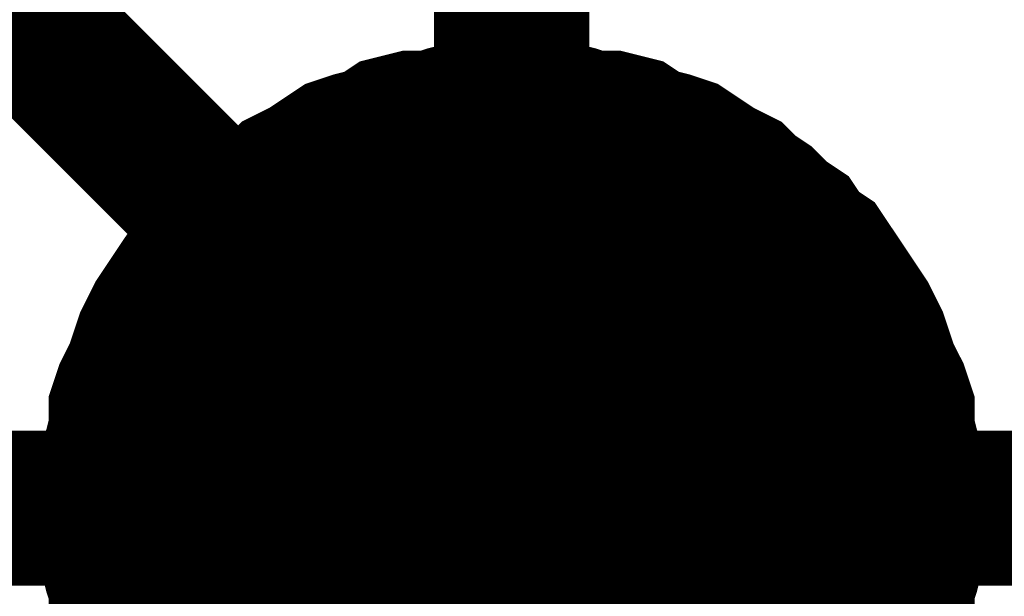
# Model space of a CAD drawing. Extents: x 0 to 17, y 0 to 11.
# Tile 27 of 49: x 5.2628 to 5.3377, y 5.8933 to 5.9372. Entities that reach past the tile are written whole.
import ezdxf

# ---------------------------------------------------------------- set-up
doc = ezdxf.new("R2010")
doc.units = 0
doc.layers.add('SHEET', color=255, linetype='CONTINUOUS')

msp = doc.modelspace()

# ---------------------------------------------------------------- linework, layer by layer
at = {"layer": 'SHEET'}
for points, const_width in [([(5.300224, 5.899986), (5.300224, 7.799719), (4.000512, 7.799719)], 0.0118), ([(5.300224, 5.899986), (5.200429, 5.999784)], 0.0118), ([(5.270127, 5.899986), (5.270127, 5.90157), (5.270127, 5.903154), (5.270523, 5.904342), (5.270919, 5.905926), (5.270919, 5.90751), (5.271315, 5.908698), (5.272107, 5.910282), (5.272503, 5.91147), (5.272899, 5.912658), (5.273691, 5.914243), (5.274483, 5.915431), (5.275275, 5.916619), (5.276067, 5.917807), (5.276859, 5.918995), (5.278047, 5.919787), (5.278839, 5.920975), (5.280027, 5.921767), (5.281215, 5.922955), (5.282403, 5.923747), (5.283195, 5.924539), (5.284779, 5.925331), (5.285967, 5.926123), (5.287155, 5.926915), (5.288343, 5.927311), (5.289927, 5.927707), (5.291115, 5.928499), (5.292699, 5.928895), (5.294283, 5.928895), (5.295471, 5.929291), (5.297056, 5.929688), (5.29864, 5.929688), (5.300224, 5.929688)], 0.0118), ([(5.270127, 5.899986), (5.270127, 5.90157), (5.270127, 5.903154), (5.270523, 5.904342), (5.270919, 5.905926), (5.270919, 5.90751), (5.271315, 5.908698), (5.272107, 5.910282), (5.272503, 5.91147), (5.272899, 5.912658), (5.273691, 5.914243), (5.274483, 5.915431), (5.275275, 5.916619), (5.276067, 5.917807), (5.276859, 5.918995), (5.278047, 5.919787), (5.278839, 5.920975), (5.280027, 5.921767), (5.281215, 5.922955), (5.282403, 5.923747), (5.283195, 5.924539), (5.284779, 5.925331), (5.285967, 5.926123), (5.287155, 5.926915), (5.288343, 5.927311), (5.289927, 5.927707), (5.291115, 5.928499), (5.292699, 5.928895), (5.294283, 5.928895), (5.295471, 5.929291), (5.297056, 5.929688), (5.29864, 5.929688), (5.300224, 5.929688)], 0.0118), ([(5.270127, 5.899986), (5.270127, 5.90157), (5.270127, 5.903154), (5.270523, 5.904342), (5.270919, 5.905926), (5.270919, 5.90751), (5.271315, 5.908698), (5.272107, 5.910282), (5.272503, 5.91147), (5.272899, 5.912658), (5.273691, 5.914243), (5.274483, 5.915431), (5.275275, 5.916619), (5.276067, 5.917807), (5.276859, 5.918995), (5.278047, 5.919787), (5.278839, 5.920975), (5.280027, 5.921767), (5.281215, 5.922955), (5.282403, 5.923747), (5.283195, 5.924539), (5.284779, 5.925331), (5.285967, 5.926123), (5.287155, 5.926915), (5.288343, 5.927311), (5.289927, 5.927707), (5.291115, 5.928499), (5.292699, 5.928895), (5.294283, 5.928895), (5.295471, 5.929291), (5.297056, 5.929688), (5.29864, 5.929688), (5.300224, 5.929688)], 0.0118), ([(5.270127, 5.899986), (5.270127, 5.90157), (5.270127, 5.903154), (5.270523, 5.904342), (5.270919, 5.905926), (5.270919, 5.90751), (5.271315, 5.908698), (5.272107, 5.910282), (5.272503, 5.91147), (5.272899, 5.912658), (5.273691, 5.914243), (5.274483, 5.915431), (5.275275, 5.916619), (5.276067, 5.917807), (5.276859, 5.918995), (5.278047, 5.919787), (5.278839, 5.920975), (5.280027, 5.921767), (5.281215, 5.922955), (5.282403, 5.923747), (5.283195, 5.924539), (5.284779, 5.925331), (5.285967, 5.926123), (5.287155, 5.926915), (5.288343, 5.927311), (5.289927, 5.927707), (5.291115, 5.928499), (5.292699, 5.928895), (5.294283, 5.928895), (5.295471, 5.929291), (5.297056, 5.929688), (5.29864, 5.929688), (5.300224, 5.929688)], 0.0118), ([(5.270127, 5.899986), (5.270127, 5.90157), (5.270127, 5.903154), (5.270523, 5.904342), (5.270919, 5.905926), (5.270919, 5.90751), (5.271315, 5.908698), (5.272107, 5.910282), (5.272503, 5.91147), (5.272899, 5.912658), (5.273691, 5.914243), (5.274483, 5.915431), (5.275275, 5.916619), (5.276067, 5.917807), (5.276859, 5.918995), (5.278047, 5.919787), (5.278839, 5.920975), (5.280027, 5.921767), (5.281215, 5.922955), (5.282403, 5.923747), (5.283195, 5.924539), (5.284779, 5.925331), (5.285967, 5.926123), (5.287155, 5.926915), (5.288343, 5.927311), (5.289927, 5.927707), (5.291115, 5.928499), (5.292699, 5.928895), (5.294283, 5.928895), (5.295471, 5.929291), (5.297056, 5.929688), (5.29864, 5.929688), (5.300224, 5.929688)], 0.0118), ([(5.270127, 5.899986), (5.270127, 5.90157), (5.270127, 5.903154), (5.270523, 5.904342), (5.270919, 5.905926), (5.270919, 5.90751), (5.271315, 5.908698), (5.272107, 5.910282), (5.272503, 5.91147), (5.272899, 5.912658), (5.273691, 5.914243), (5.274483, 5.915431), (5.275275, 5.916619), (5.276067, 5.917807), (5.276859, 5.918995), (5.278047, 5.919787), (5.278839, 5.920975), (5.280027, 5.921767), (5.281215, 5.922955), (5.282403, 5.923747), (5.283195, 5.924539), (5.284779, 5.925331), (5.285967, 5.926123), (5.287155, 5.926915), (5.288343, 5.927311), (5.289927, 5.927707), (5.291115, 5.928499), (5.292699, 5.928895), (5.294283, 5.928895), (5.295471, 5.929291), (5.297056, 5.929688), (5.29864, 5.929688), (5.300224, 5.929688)], 0.0118), ([(5.270127, 5.899986), (5.270127, 5.90157), (5.270127, 5.903154), (5.270523, 5.904342), (5.270919, 5.905926), (5.270919, 5.90751), (5.271315, 5.908698), (5.272107, 5.910282), (5.272503, 5.91147), (5.272899, 5.912658), (5.273691, 5.914243), (5.274483, 5.915431), (5.275275, 5.916619), (5.276067, 5.917807), (5.276859, 5.918995), (5.278047, 5.919787), (5.278839, 5.920975), (5.280027, 5.921767), (5.281215, 5.922955), (5.282403, 5.923747), (5.283195, 5.924539), (5.284779, 5.925331), (5.285967, 5.926123), (5.287155, 5.926915), (5.288343, 5.927311), (5.289927, 5.927707), (5.291115, 5.928499), (5.292699, 5.928895), (5.294283, 5.928895), (5.295471, 5.929291), (5.297056, 5.929688), (5.29864, 5.929688), (5.300224, 5.929688)], 0.0118), ([(5.270127, 5.899986), (5.270127, 5.90157), (5.270127, 5.903154), (5.270523, 5.904342), (5.270919, 5.905926), (5.270919, 5.90751), (5.271315, 5.908698), (5.272107, 5.910282), (5.272503, 5.91147), (5.272899, 5.912658), (5.273691, 5.914243), (5.274483, 5.915431), (5.275275, 5.916619), (5.276067, 5.917807), (5.276859, 5.918995), (5.278047, 5.919787), (5.278839, 5.920975), (5.280027, 5.921767), (5.281215, 5.922955), (5.282403, 5.923747), (5.283195, 5.924539), (5.284779, 5.925331), (5.285967, 5.926123), (5.287155, 5.926915), (5.288343, 5.927311), (5.289927, 5.927707), (5.291115, 5.928499), (5.292699, 5.928895), (5.294283, 5.928895), (5.295471, 5.929291), (5.297056, 5.929688), (5.29864, 5.929688), (5.300224, 5.929688)], 0.0118), ([(5.300224, 5.929688), (5.300224, 5.929688)], 0.0118), ([(5.300224, 5.929688), (5.301808, 5.929688), (5.303392, 5.929688), (5.304976, 5.929291), (5.306164, 5.928895), (5.307748, 5.928895), (5.309332, 5.928499), (5.31052, 5.927707), (5.312104, 5.927311), (5.313292, 5.926915), (5.31448, 5.926123), (5.315668, 5.925331), (5.317252, 5.924539), (5.318044, 5.923747), (5.319232, 5.922955), (5.32042, 5.921767), (5.321608, 5.920975), (5.3224, 5.919787), (5.323588, 5.918995), (5.32438, 5.917807), (5.325172, 5.916619), (5.325964, 5.915431), (5.326756, 5.914243), (5.327548, 5.912658), (5.327944, 5.91147), (5.32834, 5.910282), (5.329133, 5.908698), (5.329529, 5.90751), (5.329529, 5.905926), (5.329925, 5.904342), (5.330321, 5.903154), (5.330321, 5.90157), (5.330321, 5.899986)], 0.0118), ([(5.300224, 5.929688), (5.300224, 5.929688)], 0.0118), ([(5.300224, 5.929688), (5.301808, 5.929688), (5.303392, 5.929688), (5.304976, 5.929291), (5.306164, 5.928895), (5.307748, 5.928895), (5.309332, 5.928499), (5.31052, 5.927707), (5.312104, 5.927311), (5.313292, 5.926915), (5.31448, 5.926123), (5.315668, 5.925331), (5.317252, 5.924539), (5.318044, 5.923747), (5.319232, 5.922955), (5.32042, 5.921767), (5.321608, 5.920975), (5.3224, 5.919787), (5.323588, 5.918995), (5.32438, 5.917807), (5.325172, 5.916619), (5.325964, 5.915431), (5.326756, 5.914243), (5.327548, 5.912658), (5.327944, 5.91147), (5.32834, 5.910282), (5.329133, 5.908698), (5.329529, 5.90751), (5.329529, 5.905926), (5.329925, 5.904342), (5.330321, 5.903154), (5.330321, 5.90157), (5.330321, 5.899986)], 0.0118), ([(5.300224, 5.929688), (5.300224, 5.929688)], 0.0118), ([(5.300224, 5.929688), (5.301808, 5.929688), (5.303392, 5.929688), (5.304976, 5.929291), (5.306164, 5.928895), (5.307748, 5.928895), (5.309332, 5.928499), (5.31052, 5.927707), (5.312104, 5.927311), (5.313292, 5.926915), (5.31448, 5.926123), (5.315668, 5.925331), (5.317252, 5.924539), (5.318044, 5.923747), (5.319232, 5.922955), (5.32042, 5.921767), (5.321608, 5.920975), (5.3224, 5.919787), (5.323588, 5.918995), (5.32438, 5.917807), (5.325172, 5.916619), (5.325964, 5.915431), (5.326756, 5.914243), (5.327548, 5.912658), (5.327944, 5.91147), (5.32834, 5.910282), (5.329133, 5.908698), (5.329529, 5.90751), (5.329529, 5.905926), (5.329925, 5.904342), (5.330321, 5.903154), (5.330321, 5.90157), (5.330321, 5.899986)], 0.0118), ([(5.300224, 5.929688), (5.300224, 5.929688)], 0.0118), ([(5.300224, 5.929688), (5.301808, 5.929688), (5.303392, 5.929688), (5.304976, 5.929291), (5.306164, 5.928895), (5.307748, 5.928895), (5.309332, 5.928499), (5.31052, 5.927707), (5.312104, 5.927311), (5.313292, 5.926915), (5.31448, 5.926123), (5.315668, 5.925331), (5.317252, 5.924539), (5.318044, 5.923747), (5.319232, 5.922955), (5.32042, 5.921767), (5.321608, 5.920975), (5.3224, 5.919787), (5.323588, 5.918995), (5.32438, 5.917807), (5.325172, 5.916619), (5.325964, 5.915431), (5.326756, 5.914243), (5.327548, 5.912658), (5.327944, 5.91147), (5.32834, 5.910282), (5.329133, 5.908698), (5.329529, 5.90751), (5.329529, 5.905926), (5.329925, 5.904342), (5.330321, 5.903154), (5.330321, 5.90157), (5.330321, 5.899986)], 0.0118), ([(5.300224, 5.929688), (5.300224, 5.929688)], 0.0118), ([(5.300224, 5.929688), (5.301808, 5.929688), (5.303392, 5.929688), (5.304976, 5.929291), (5.306164, 5.928895), (5.307748, 5.928895), (5.309332, 5.928499), (5.31052, 5.927707), (5.312104, 5.927311), (5.313292, 5.926915), (5.31448, 5.926123), (5.315668, 5.925331), (5.317252, 5.924539), (5.318044, 5.923747), (5.319232, 5.922955), (5.32042, 5.921767), (5.321608, 5.920975), (5.3224, 5.919787), (5.323588, 5.918995), (5.32438, 5.917807), (5.325172, 5.916619), (5.325964, 5.915431), (5.326756, 5.914243), (5.327548, 5.912658), (5.327944, 5.91147), (5.32834, 5.910282), (5.329133, 5.908698), (5.329529, 5.90751), (5.329529, 5.905926), (5.329925, 5.904342), (5.330321, 5.903154), (5.330321, 5.90157), (5.330321, 5.899986)], 0.0118), ([(5.300224, 5.929688), (5.300224, 5.929688)], 0.0118), ([(5.300224, 5.929688), (5.301808, 5.929688), (5.303392, 5.929688), (5.304976, 5.929291), (5.306164, 5.928895), (5.307748, 5.928895), (5.309332, 5.928499), (5.31052, 5.927707), (5.312104, 5.927311), (5.313292, 5.926915), (5.31448, 5.926123), (5.315668, 5.925331), (5.317252, 5.924539), (5.318044, 5.923747), (5.319232, 5.922955), (5.32042, 5.921767), (5.321608, 5.920975), (5.3224, 5.919787), (5.323588, 5.918995), (5.32438, 5.917807), (5.325172, 5.916619), (5.325964, 5.915431), (5.326756, 5.914243), (5.327548, 5.912658), (5.327944, 5.91147), (5.32834, 5.910282), (5.329133, 5.908698), (5.329529, 5.90751), (5.329529, 5.905926), (5.329925, 5.904342), (5.330321, 5.903154), (5.330321, 5.90157), (5.330321, 5.899986)], 0.0118), ([(5.300224, 5.929688), (5.300224, 5.929688)], 0.0118), ([(5.300224, 5.929688), (5.301808, 5.929688), (5.303392, 5.929688), (5.304976, 5.929291), (5.306164, 5.928895), (5.307748, 5.928895), (5.309332, 5.928499), (5.31052, 5.927707), (5.312104, 5.927311), (5.313292, 5.926915), (5.31448, 5.926123), (5.315668, 5.925331), (5.317252, 5.924539), (5.318044, 5.923747), (5.319232, 5.922955), (5.32042, 5.921767), (5.321608, 5.920975), (5.3224, 5.919787), (5.323588, 5.918995), (5.32438, 5.917807), (5.325172, 5.916619), (5.325964, 5.915431), (5.326756, 5.914243), (5.327548, 5.912658), (5.327944, 5.91147), (5.32834, 5.910282), (5.329133, 5.908698), (5.329529, 5.90751), (5.329529, 5.905926), (5.329925, 5.904342), (5.330321, 5.903154), (5.330321, 5.90157), (5.330321, 5.899986)], 0.0118), ([(5.300224, 5.929688), (5.300224, 5.929688)], 0.0118), ([(5.300224, 5.929688), (5.301808, 5.929688), (5.303392, 5.929688), (5.304976, 5.929291), (5.306164, 5.928895), (5.307748, 5.928895), (5.309332, 5.928499), (5.31052, 5.927707), (5.312104, 5.927311), (5.313292, 5.926915), (5.31448, 5.926123), (5.315668, 5.925331), (5.317252, 5.924539), (5.318044, 5.923747), (5.319232, 5.922955), (5.32042, 5.921767), (5.321608, 5.920975), (5.3224, 5.919787), (5.323588, 5.918995), (5.32438, 5.917807), (5.325172, 5.916619), (5.325964, 5.915431), (5.326756, 5.914243), (5.327548, 5.912658), (5.327944, 5.91147), (5.32834, 5.910282), (5.329133, 5.908698), (5.329529, 5.90751), (5.329529, 5.905926), (5.329925, 5.904342), (5.330321, 5.903154), (5.330321, 5.90157), (5.330321, 5.899986)], 0.0118), ([(5.270127, 5.899986), (5.270127, 5.90157), (5.270127, 5.903154), (5.270523, 5.904342), (5.270919, 5.905926), (5.270919, 5.90751), (5.271315, 5.908698), (5.272107, 5.910282), (5.272503, 5.91147), (5.272899, 5.912658), (5.273691, 5.914243), (5.274483, 5.915431), (5.275275, 5.916619), (5.276067, 5.917807), (5.276859, 5.918995), (5.278047, 5.919787), (5.278839, 5.920975), (5.280027, 5.921767), (5.281215, 5.922955), (5.282403, 5.923747), (5.283195, 5.924539), (5.284779, 5.925331), (5.285967, 5.926123), (5.287155, 5.926915), (5.288343, 5.927311), (5.289927, 5.927707), (5.291115, 5.928499), (5.292699, 5.928895), (5.294283, 5.928895), (5.295471, 5.929291), (5.297056, 5.929688), (5.29864, 5.929688), (5.300224, 5.929688)], 0.0039), ([(5.270127, 5.899986), (5.270127, 5.90157), (5.270127, 5.903154), (5.270523, 5.904342), (5.270919, 5.905926), (5.270919, 5.90751), (5.271315, 5.908698), (5.272107, 5.910282), (5.272503, 5.91147), (5.272899, 5.912658), (5.273691, 5.914243), (5.274483, 5.915431), (5.275275, 5.916619), (5.276067, 5.917807), (5.276859, 5.918995), (5.278047, 5.919787), (5.278839, 5.920975), (5.280027, 5.921767), (5.281215, 5.922955), (5.282403, 5.923747), (5.283195, 5.924539), (5.284779, 5.925331), (5.285967, 5.926123), (5.287155, 5.926915), (5.288343, 5.927311), (5.289927, 5.927707), (5.291115, 5.928499), (5.292699, 5.928895), (5.294283, 5.928895), (5.295471, 5.929291), (5.297056, 5.929688), (5.29864, 5.929688), (5.300224, 5.929688)], 0.0039), ([(5.270127, 5.899986), (5.270127, 5.90157), (5.270127, 5.903154), (5.270523, 5.904342), (5.270919, 5.905926), (5.270919, 5.90751), (5.271315, 5.908698), (5.272107, 5.910282), (5.272503, 5.91147), (5.272899, 5.912658), (5.273691, 5.914243), (5.274483, 5.915431), (5.275275, 5.916619), (5.276067, 5.917807), (5.276859, 5.918995), (5.278047, 5.919787), (5.278839, 5.920975), (5.280027, 5.921767), (5.281215, 5.922955), (5.282403, 5.923747), (5.283195, 5.924539), (5.284779, 5.925331), (5.285967, 5.926123), (5.287155, 5.926915), (5.288343, 5.927311), (5.289927, 5.927707), (5.291115, 5.928499), (5.292699, 5.928895), (5.294283, 5.928895), (5.295471, 5.929291), (5.297056, 5.929688), (5.29864, 5.929688), (5.300224, 5.929688)], 0.0039), ([(5.270127, 5.899986), (5.270127, 5.90157), (5.270127, 5.903154), (5.270523, 5.904342), (5.270919, 5.905926), (5.270919, 5.90751), (5.271315, 5.908698), (5.272107, 5.910282), (5.272503, 5.91147), (5.272899, 5.912658), (5.273691, 5.914243), (5.274483, 5.915431), (5.275275, 5.916619), (5.276067, 5.917807), (5.276859, 5.918995), (5.278047, 5.919787), (5.278839, 5.920975), (5.280027, 5.921767), (5.281215, 5.922955), (5.282403, 5.923747), (5.283195, 5.924539), (5.284779, 5.925331), (5.285967, 5.926123), (5.287155, 5.926915), (5.288343, 5.927311), (5.289927, 5.927707), (5.291115, 5.928499), (5.292699, 5.928895), (5.294283, 5.928895), (5.295471, 5.929291), (5.297056, 5.929688), (5.29864, 5.929688), (5.300224, 5.929688)], 0.0039), ([(5.270127, 5.899986), (5.270127, 5.90157), (5.270127, 5.903154), (5.270523, 5.904342), (5.270919, 5.905926), (5.270919, 5.90751), (5.271315, 5.908698), (5.272107, 5.910282), (5.272503, 5.91147), (5.272899, 5.912658), (5.273691, 5.914243), (5.274483, 5.915431), (5.275275, 5.916619), (5.276067, 5.917807), (5.276859, 5.918995), (5.278047, 5.919787), (5.278839, 5.920975), (5.280027, 5.921767), (5.281215, 5.922955), (5.282403, 5.923747), (5.283195, 5.924539), (5.284779, 5.925331), (5.285967, 5.926123), (5.287155, 5.926915), (5.288343, 5.927311), (5.289927, 5.927707), (5.291115, 5.928499), (5.292699, 5.928895), (5.294283, 5.928895), (5.295471, 5.929291), (5.297056, 5.929688), (5.29864, 5.929688), (5.300224, 5.929688)], 0.0039), ([(5.270127, 5.899986), (5.270127, 5.90157), (5.270127, 5.903154), (5.270523, 5.904342), (5.270919, 5.905926), (5.270919, 5.90751), (5.271315, 5.908698), (5.272107, 5.910282), (5.272503, 5.91147), (5.272899, 5.912658), (5.273691, 5.914243), (5.274483, 5.915431), (5.275275, 5.916619), (5.276067, 5.917807), (5.276859, 5.918995), (5.278047, 5.919787), (5.278839, 5.920975), (5.280027, 5.921767), (5.281215, 5.922955), (5.282403, 5.923747), (5.283195, 5.924539), (5.284779, 5.925331), (5.285967, 5.926123), (5.287155, 5.926915), (5.288343, 5.927311), (5.289927, 5.927707), (5.291115, 5.928499), (5.292699, 5.928895), (5.294283, 5.928895), (5.295471, 5.929291), (5.297056, 5.929688), (5.29864, 5.929688), (5.300224, 5.929688)], 0.0039), ([(5.270127, 5.899986), (5.270127, 5.90157), (5.270127, 5.903154), (5.270523, 5.904342), (5.270919, 5.905926), (5.270919, 5.90751), (5.271315, 5.908698), (5.272107, 5.910282), (5.272503, 5.91147), (5.272899, 5.912658), (5.273691, 5.914243), (5.274483, 5.915431), (5.275275, 5.916619), (5.276067, 5.917807), (5.276859, 5.918995), (5.278047, 5.919787), (5.278839, 5.920975), (5.280027, 5.921767), (5.281215, 5.922955), (5.282403, 5.923747), (5.283195, 5.924539), (5.284779, 5.925331), (5.285967, 5.926123), (5.287155, 5.926915), (5.288343, 5.927311), (5.289927, 5.927707), (5.291115, 5.928499), (5.292699, 5.928895), (5.294283, 5.928895), (5.295471, 5.929291), (5.297056, 5.929688), (5.29864, 5.929688), (5.300224, 5.929688)], 0.0039), ([(5.270127, 5.899986), (5.270127, 5.90157), (5.270127, 5.903154), (5.270523, 5.904342), (5.270919, 5.905926), (5.270919, 5.90751), (5.271315, 5.908698), (5.272107, 5.910282), (5.272503, 5.91147), (5.272899, 5.912658), (5.273691, 5.914243), (5.274483, 5.915431), (5.275275, 5.916619), (5.276067, 5.917807), (5.276859, 5.918995), (5.278047, 5.919787), (5.278839, 5.920975), (5.280027, 5.921767), (5.281215, 5.922955), (5.282403, 5.923747), (5.283195, 5.924539), (5.284779, 5.925331), (5.285967, 5.926123), (5.287155, 5.926915), (5.288343, 5.927311), (5.289927, 5.927707), (5.291115, 5.928499), (5.292699, 5.928895), (5.294283, 5.928895), (5.295471, 5.929291), (5.297056, 5.929688), (5.29864, 5.929688), (5.300224, 5.929688)], 0.0039), ([(5.300224, 5.929688), (5.300224, 5.929688)], 0.0039), ([(5.300224, 5.929688), (5.301808, 5.929688), (5.303392, 5.929688), (5.304976, 5.929291), (5.306164, 5.928895), (5.307748, 5.928895), (5.309332, 5.928499), (5.31052, 5.927707), (5.312104, 5.927311), (5.313292, 5.926915), (5.31448, 5.926123), (5.315668, 5.925331), (5.317252, 5.924539), (5.318044, 5.923747), (5.319232, 5.922955), (5.32042, 5.921767), (5.321608, 5.920975), (5.3224, 5.919787), (5.323588, 5.918995), (5.32438, 5.917807), (5.325172, 5.916619), (5.325964, 5.915431), (5.326756, 5.914243), (5.327548, 5.912658), (5.327944, 5.91147), (5.32834, 5.910282), (5.329133, 5.908698), (5.329529, 5.90751), (5.329529, 5.905926), (5.329925, 5.904342), (5.330321, 5.903154), (5.330321, 5.90157), (5.330321, 5.899986)], 0.0039), ([(5.300224, 5.929688), (5.300224, 5.929688)], 0.0039), ([(5.300224, 5.929688), (5.301808, 5.929688), (5.303392, 5.929688), (5.304976, 5.929291), (5.306164, 5.928895), (5.307748, 5.928895), (5.309332, 5.928499), (5.31052, 5.927707), (5.312104, 5.927311), (5.313292, 5.926915), (5.31448, 5.926123), (5.315668, 5.925331), (5.317252, 5.924539), (5.318044, 5.923747), (5.319232, 5.922955), (5.32042, 5.921767), (5.321608, 5.920975), (5.3224, 5.919787), (5.323588, 5.918995), (5.32438, 5.917807), (5.325172, 5.916619), (5.325964, 5.915431), (5.326756, 5.914243), (5.327548, 5.912658), (5.327944, 5.91147), (5.32834, 5.910282), (5.329133, 5.908698), (5.329529, 5.90751), (5.329529, 5.905926), (5.329925, 5.904342), (5.330321, 5.903154), (5.330321, 5.90157), (5.330321, 5.899986)], 0.0039), ([(5.300224, 5.929688), (5.300224, 5.929688)], 0.0039), ([(5.300224, 5.929688), (5.301808, 5.929688), (5.303392, 5.929688), (5.304976, 5.929291), (5.306164, 5.928895), (5.307748, 5.928895), (5.309332, 5.928499), (5.31052, 5.927707), (5.312104, 5.927311), (5.313292, 5.926915), (5.31448, 5.926123), (5.315668, 5.925331), (5.317252, 5.924539), (5.318044, 5.923747), (5.319232, 5.922955), (5.32042, 5.921767), (5.321608, 5.920975), (5.3224, 5.919787), (5.323588, 5.918995), (5.32438, 5.917807), (5.325172, 5.916619), (5.325964, 5.915431), (5.326756, 5.914243), (5.327548, 5.912658), (5.327944, 5.91147), (5.32834, 5.910282), (5.329133, 5.908698), (5.329529, 5.90751), (5.329529, 5.905926), (5.329925, 5.904342), (5.330321, 5.903154), (5.330321, 5.90157), (5.330321, 5.899986)], 0.0039), ([(5.300224, 5.929688), (5.300224, 5.929688)], 0.0039), ([(5.300224, 5.929688), (5.301808, 5.929688), (5.303392, 5.929688), (5.304976, 5.929291), (5.306164, 5.928895), (5.307748, 5.928895), (5.309332, 5.928499), (5.31052, 5.927707), (5.312104, 5.927311), (5.313292, 5.926915), (5.31448, 5.926123), (5.315668, 5.925331), (5.317252, 5.924539), (5.318044, 5.923747), (5.319232, 5.922955), (5.32042, 5.921767), (5.321608, 5.920975), (5.3224, 5.919787), (5.323588, 5.918995), (5.32438, 5.917807), (5.325172, 5.916619), (5.325964, 5.915431), (5.326756, 5.914243), (5.327548, 5.912658), (5.327944, 5.91147), (5.32834, 5.910282), (5.329133, 5.908698), (5.329529, 5.90751), (5.329529, 5.905926), (5.329925, 5.904342), (5.330321, 5.903154), (5.330321, 5.90157), (5.330321, 5.899986)], 0.0039), ([(5.300224, 5.929688), (5.300224, 5.929688)], 0.0039), ([(5.300224, 5.929688), (5.301808, 5.929688), (5.303392, 5.929688), (5.304976, 5.929291), (5.306164, 5.928895), (5.307748, 5.928895), (5.309332, 5.928499), (5.31052, 5.927707), (5.312104, 5.927311), (5.313292, 5.926915), (5.31448, 5.926123), (5.315668, 5.925331), (5.317252, 5.924539), (5.318044, 5.923747), (5.319232, 5.922955), (5.32042, 5.921767), (5.321608, 5.920975), (5.3224, 5.919787), (5.323588, 5.918995), (5.32438, 5.917807), (5.325172, 5.916619), (5.325964, 5.915431), (5.326756, 5.914243), (5.327548, 5.912658), (5.327944, 5.91147), (5.32834, 5.910282), (5.329133, 5.908698), (5.329529, 5.90751), (5.329529, 5.905926), (5.329925, 5.904342), (5.330321, 5.903154), (5.330321, 5.90157), (5.330321, 5.899986)], 0.0039), ([(5.300224, 5.929688), (5.300224, 5.929688)], 0.0039), ([(5.300224, 5.929688), (5.301808, 5.929688), (5.303392, 5.929688), (5.304976, 5.929291), (5.306164, 5.928895), (5.307748, 5.928895), (5.309332, 5.928499), (5.31052, 5.927707), (5.312104, 5.927311), (5.313292, 5.926915), (5.31448, 5.926123), (5.315668, 5.925331), (5.317252, 5.924539), (5.318044, 5.923747), (5.319232, 5.922955), (5.32042, 5.921767), (5.321608, 5.920975), (5.3224, 5.919787), (5.323588, 5.918995), (5.32438, 5.917807), (5.325172, 5.916619), (5.325964, 5.915431), (5.326756, 5.914243), (5.327548, 5.912658), (5.327944, 5.91147), (5.32834, 5.910282), (5.329133, 5.908698), (5.329529, 5.90751), (5.329529, 5.905926), (5.329925, 5.904342), (5.330321, 5.903154), (5.330321, 5.90157), (5.330321, 5.899986)], 0.0039), ([(5.300224, 5.929688), (5.300224, 5.929688)], 0.0039), ([(5.300224, 5.929688), (5.301808, 5.929688), (5.303392, 5.929688), (5.304976, 5.929291), (5.306164, 5.928895), (5.307748, 5.928895), (5.309332, 5.928499), (5.31052, 5.927707), (5.312104, 5.927311), (5.313292, 5.926915), (5.31448, 5.926123), (5.315668, 5.925331), (5.317252, 5.924539), (5.318044, 5.923747), (5.319232, 5.922955), (5.32042, 5.921767), (5.321608, 5.920975), (5.3224, 5.919787), (5.323588, 5.918995), (5.32438, 5.917807), (5.325172, 5.916619), (5.325964, 5.915431), (5.326756, 5.914243), (5.327548, 5.912658), (5.327944, 5.91147), (5.32834, 5.910282), (5.329133, 5.908698), (5.329529, 5.90751), (5.329529, 5.905926), (5.329925, 5.904342), (5.330321, 5.903154), (5.330321, 5.90157), (5.330321, 5.899986)], 0.0039), ([(5.300224, 5.929688), (5.300224, 5.929688)], 0.0039), ([(5.300224, 5.929688), (5.301808, 5.929688), (5.303392, 5.929688), (5.304976, 5.929291), (5.306164, 5.928895), (5.307748, 5.928895), (5.309332, 5.928499), (5.31052, 5.927707), (5.312104, 5.927311), (5.313292, 5.926915), (5.31448, 5.926123), (5.315668, 5.925331), (5.317252, 5.924539), (5.318044, 5.923747), (5.319232, 5.922955), (5.32042, 5.921767), (5.321608, 5.920975), (5.3224, 5.919787), (5.323588, 5.918995), (5.32438, 5.917807), (5.325172, 5.916619), (5.325964, 5.915431), (5.326756, 5.914243), (5.327548, 5.912658), (5.327944, 5.91147), (5.32834, 5.910282), (5.329133, 5.908698), (5.329529, 5.90751), (5.329529, 5.905926), (5.329925, 5.904342), (5.330321, 5.903154), (5.330321, 5.90157), (5.330321, 5.899986)], 0.0039), ([(5.625349, 5.899986), (4.37514, 5.899986)], 0.0118), ([(5.272899, 5.886917), (5.272503, 5.888105), (5.272107, 5.889689), (5.271315, 5.890877), (5.270919, 5.892461), (5.270919, 5.894045), (5.270523, 5.895233), (5.270127, 5.896817), (5.270127, 5.898401), (5.270127, 5.899986)], 0.0118), ([(5.270127, 5.899986), (5.270127, 5.899986)], 0.0118), ([(5.272899, 5.886917), (5.272503, 5.888105), (5.272107, 5.889689), (5.271315, 5.890877), (5.270919, 5.892461), (5.270919, 5.894045), (5.270523, 5.895233), (5.270127, 5.896817), (5.270127, 5.898401), (5.270127, 5.899986)], 0.0118), ([(5.270127, 5.899986), (5.270127, 5.899986)], 0.0118), ([(5.272899, 5.886917), (5.272503, 5.888105), (5.272107, 5.889689), (5.271315, 5.890877), (5.270919, 5.892461), (5.270919, 5.894045), (5.270523, 5.895233), (5.270127, 5.896817), (5.270127, 5.898401), (5.270127, 5.899986)], 0.0118), ([(5.270127, 5.899986), (5.270127, 5.899986)], 0.0118), ([(5.272899, 5.886917), (5.272503, 5.888105), (5.272107, 5.889689), (5.271315, 5.890877), (5.270919, 5.892461), (5.270919, 5.894045), (5.270523, 5.895233), (5.270127, 5.896817), (5.270127, 5.898401), (5.270127, 5.899986)], 0.0118), ([(5.270127, 5.899986), (5.270127, 5.899986)], 0.0118), ([(5.272899, 5.886917), (5.272503, 5.888105), (5.272107, 5.889689), (5.271315, 5.890877), (5.270919, 5.892461), (5.270919, 5.894045), (5.270523, 5.895233), (5.270127, 5.896817), (5.270127, 5.898401), (5.270127, 5.899986)], 0.0118), ([(5.270127, 5.899986), (5.270127, 5.899986)], 0.0118), ([(5.272899, 5.886917), (5.272503, 5.888105), (5.272107, 5.889689), (5.271315, 5.890877), (5.270919, 5.892461), (5.270919, 5.894045), (5.270523, 5.895233), (5.270127, 5.896817), (5.270127, 5.898401), (5.270127, 5.899986)], 0.0118), ([(5.270127, 5.899986), (5.270127, 5.899986)], 0.0118), ([(5.272899, 5.886917), (5.272503, 5.888105), (5.272107, 5.889689), (5.271315, 5.890877), (5.270919, 5.892461), (5.270919, 5.894045), (5.270523, 5.895233), (5.270127, 5.896817), (5.270127, 5.898401), (5.270127, 5.899986)], 0.0118), ([(5.270127, 5.899986), (5.270127, 5.899986)], 0.0118), ([(5.272899, 5.886917), (5.272503, 5.888105), (5.272107, 5.889689), (5.271315, 5.890877), (5.270919, 5.892461), (5.270919, 5.894045), (5.270523, 5.895233), (5.270127, 5.896817), (5.270127, 5.898401), (5.270127, 5.899986)], 0.0118), ([(5.270127, 5.899986), (5.270127, 5.899986)], 0.0118), ([(5.330321, 5.899986), (5.330321, 5.898401), (5.330321, 5.896817), (5.329925, 5.895233), (5.329529, 5.894045), (5.329529, 5.892461), (5.329133, 5.890877), (5.32834, 5.889689), (5.327944, 5.888105), (5.327548, 5.886917)], 0.0118), ([(5.330321, 5.899986), (5.330321, 5.898401), (5.330321, 5.896817), (5.329925, 5.895233), (5.329529, 5.894045), (5.329529, 5.892461), (5.329133, 5.890877), (5.32834, 5.889689), (5.327944, 5.888105), (5.327548, 5.886917)], 0.0118), ([(5.330321, 5.899986), (5.330321, 5.898401), (5.330321, 5.896817), (5.329925, 5.895233), (5.329529, 5.894045), (5.329529, 5.892461), (5.329133, 5.890877), (5.32834, 5.889689), (5.327944, 5.888105), (5.327548, 5.886917)], 0.0118), ([(5.330321, 5.899986), (5.330321, 5.898401), (5.330321, 5.896817), (5.329925, 5.895233), (5.329529, 5.894045), (5.329529, 5.892461), (5.329133, 5.890877), (5.32834, 5.889689), (5.327944, 5.888105), (5.327548, 5.886917)], 0.0118), ([(5.330321, 5.899986), (5.330321, 5.898401), (5.330321, 5.896817), (5.329925, 5.895233), (5.329529, 5.894045), (5.329529, 5.892461), (5.329133, 5.890877), (5.32834, 5.889689), (5.327944, 5.888105), (5.327548, 5.886917)], 0.0118), ([(5.330321, 5.899986), (5.330321, 5.898401), (5.330321, 5.896817), (5.329925, 5.895233), (5.329529, 5.894045), (5.329529, 5.892461), (5.329133, 5.890877), (5.32834, 5.889689), (5.327944, 5.888105), (5.327548, 5.886917)], 0.0118), ([(5.330321, 5.899986), (5.330321, 5.898401), (5.330321, 5.896817), (5.329925, 5.895233), (5.329529, 5.894045), (5.329529, 5.892461), (5.329133, 5.890877), (5.32834, 5.889689), (5.327944, 5.888105), (5.327548, 5.886917)], 0.0118), ([(5.330321, 5.899986), (5.330321, 5.898401), (5.330321, 5.896817), (5.329925, 5.895233), (5.329529, 5.894045), (5.329529, 5.892461), (5.329133, 5.890877), (5.32834, 5.889689), (5.327944, 5.888105), (5.327548, 5.886917)], 0.0118), ([(5.330321, 5.899986), (5.330321, 5.899986), (5.330321, 5.899986), (5.330321, 5.899986), (5.330321, 5.899986), (5.330321, 5.899986), (5.330321, 5.899986), (5.330321, 5.899986), (5.330321, 5.899986), (5.330321, 5.899986), (5.330321, 5.899986), (5.330321, 5.899986), (5.330321, 5.899986), (5.330321, 5.899986), (5.330321, 5.899986), (5.330321, 5.899986), (5.330321, 5.899986), (5.330321, 5.899986), (5.330321, 5.899986), (5.330321, 5.899986), (5.330321, 5.899986), (5.330321, 5.899986), (5.330321, 5.899986), (5.330321, 5.899986), (5.330321, 5.899986), (5.330321, 5.899986), (5.330321, 5.899986), (5.330321, 5.899986), (5.330321, 5.899986), (5.330321, 5.899986), (5.330321, 5.899986), (5.330321, 5.899986), (5.330321, 5.899986)], 0.0118), ([(5.330321, 5.899986), (5.330321, 5.899986)], 0.0118), ([(5.330321, 5.899986), (5.330321, 5.899986), (5.330321, 5.899986), (5.330321, 5.899986), (5.330321, 5.899986), (5.330321, 5.899986), (5.330321, 5.899986), (5.330321, 5.899986), (5.330321, 5.899986), (5.330321, 5.899986), (5.330321, 5.899986), (5.330321, 5.899986), (5.330321, 5.899986), (5.330321, 5.899986), (5.330321, 5.899986), (5.330321, 5.899986), (5.330321, 5.899986), (5.330321, 5.899986), (5.330321, 5.899986), (5.330321, 5.899986), (5.330321, 5.899986), (5.330321, 5.899986), (5.330321, 5.899986), (5.330321, 5.899986), (5.330321, 5.899986), (5.330321, 5.899986), (5.330321, 5.899986), (5.330321, 5.899986), (5.330321, 5.899986), (5.330321, 5.899986), (5.330321, 5.899986), (5.330321, 5.899986), (5.330321, 5.899986)], 0.0118), ([(5.330321, 5.899986), (5.330321, 5.899986)], 0.0118), ([(5.330321, 5.899986), (5.330321, 5.899986), (5.330321, 5.899986), (5.330321, 5.899986), (5.330321, 5.899986), (5.330321, 5.899986), (5.330321, 5.899986), (5.330321, 5.899986), (5.330321, 5.899986), (5.330321, 5.899986), (5.330321, 5.899986), (5.330321, 5.899986), (5.330321, 5.899986), (5.330321, 5.899986), (5.330321, 5.899986), (5.330321, 5.899986), (5.330321, 5.899986), (5.330321, 5.899986), (5.330321, 5.899986), (5.330321, 5.899986), (5.330321, 5.899986), (5.330321, 5.899986), (5.330321, 5.899986), (5.330321, 5.899986), (5.330321, 5.899986), (5.330321, 5.899986), (5.330321, 5.899986), (5.330321, 5.899986), (5.330321, 5.899986), (5.330321, 5.899986), (5.330321, 5.899986), (5.330321, 5.899986), (5.330321, 5.899986)], 0.0118), ([(5.330321, 5.899986), (5.330321, 5.899986)], 0.0118), ([(5.330321, 5.899986), (5.330321, 5.899986), (5.330321, 5.899986), (5.330321, 5.899986), (5.330321, 5.899986), (5.330321, 5.899986), (5.330321, 5.899986), (5.330321, 5.899986), (5.330321, 5.899986), (5.330321, 5.899986), (5.330321, 5.899986), (5.330321, 5.899986), (5.330321, 5.899986), (5.330321, 5.899986), (5.330321, 5.899986), (5.330321, 5.899986), (5.330321, 5.899986), (5.330321, 5.899986), (5.330321, 5.899986), (5.330321, 5.899986), (5.330321, 5.899986), (5.330321, 5.899986), (5.330321, 5.899986), (5.330321, 5.899986), (5.330321, 5.899986), (5.330321, 5.899986), (5.330321, 5.899986), (5.330321, 5.899986), (5.330321, 5.899986), (5.330321, 5.899986), (5.330321, 5.899986), (5.330321, 5.899986), (5.330321, 5.899986)], 0.0118), ([(5.330321, 5.899986), (5.330321, 5.899986)], 0.0118), ([(5.330321, 5.899986), (5.330321, 5.899986), (5.330321, 5.899986), (5.330321, 5.899986), (5.330321, 5.899986), (5.330321, 5.899986), (5.330321, 5.899986), (5.330321, 5.899986), (5.330321, 5.899986), (5.330321, 5.899986), (5.330321, 5.899986), (5.330321, 5.899986), (5.330321, 5.899986), (5.330321, 5.899986), (5.330321, 5.899986), (5.330321, 5.899986), (5.330321, 5.899986), (5.330321, 5.899986), (5.330321, 5.899986), (5.330321, 5.899986), (5.330321, 5.899986), (5.330321, 5.899986), (5.330321, 5.899986), (5.330321, 5.899986), (5.330321, 5.899986), (5.330321, 5.899986), (5.330321, 5.899986), (5.330321, 5.899986), (5.330321, 5.899986), (5.330321, 5.899986), (5.330321, 5.899986), (5.330321, 5.899986), (5.330321, 5.899986)], 0.0118), ([(5.330321, 5.899986), (5.330321, 5.899986)], 0.0118), ([(5.330321, 5.899986), (5.330321, 5.899986), (5.330321, 5.899986), (5.330321, 5.899986), (5.330321, 5.899986), (5.330321, 5.899986), (5.330321, 5.899986), (5.330321, 5.899986), (5.330321, 5.899986), (5.330321, 5.899986), (5.330321, 5.899986), (5.330321, 5.899986), (5.330321, 5.899986), (5.330321, 5.899986), (5.330321, 5.899986), (5.330321, 5.899986), (5.330321, 5.899986), (5.330321, 5.899986), (5.330321, 5.899986), (5.330321, 5.899986), (5.330321, 5.899986), (5.330321, 5.899986), (5.330321, 5.899986), (5.330321, 5.899986), (5.330321, 5.899986), (5.330321, 5.899986), (5.330321, 5.899986), (5.330321, 5.899986), (5.330321, 5.899986), (5.330321, 5.899986), (5.330321, 5.899986), (5.330321, 5.899986), (5.330321, 5.899986)], 0.0118), ([(5.330321, 5.899986), (5.330321, 5.899986)], 0.0118), ([(5.330321, 5.899986), (5.330321, 5.899986), (5.330321, 5.899986), (5.330321, 5.899986), (5.330321, 5.899986), (5.330321, 5.899986), (5.330321, 5.899986), (5.330321, 5.899986), (5.330321, 5.899986), (5.330321, 5.899986), (5.330321, 5.899986), (5.330321, 5.899986), (5.330321, 5.899986), (5.330321, 5.899986), (5.330321, 5.899986), (5.330321, 5.899986), (5.330321, 5.899986), (5.330321, 5.899986), (5.330321, 5.899986), (5.330321, 5.899986), (5.330321, 5.899986), (5.330321, 5.899986), (5.330321, 5.899986), (5.330321, 5.899986), (5.330321, 5.899986), (5.330321, 5.899986), (5.330321, 5.899986), (5.330321, 5.899986), (5.330321, 5.899986), (5.330321, 5.899986), (5.330321, 5.899986), (5.330321, 5.899986), (5.330321, 5.899986)], 0.0118), ([(5.330321, 5.899986), (5.330321, 5.899986)], 0.0118), ([(5.330321, 5.899986), (5.330321, 5.899986), (5.330321, 5.899986), (5.330321, 5.899986), (5.330321, 5.899986), (5.330321, 5.899986), (5.330321, 5.899986), (5.330321, 5.899986), (5.330321, 5.899986), (5.330321, 5.899986), (5.330321, 5.899986), (5.330321, 5.899986), (5.330321, 5.899986), (5.330321, 5.899986), (5.330321, 5.899986), (5.330321, 5.899986), (5.330321, 5.899986), (5.330321, 5.899986), (5.330321, 5.899986), (5.330321, 5.899986), (5.330321, 5.899986), (5.330321, 5.899986), (5.330321, 5.899986), (5.330321, 5.899986), (5.330321, 5.899986), (5.330321, 5.899986), (5.330321, 5.899986), (5.330321, 5.899986), (5.330321, 5.899986), (5.330321, 5.899986), (5.330321, 5.899986), (5.330321, 5.899986), (5.330321, 5.899986)], 0.0118), ([(5.330321, 5.899986), (5.330321, 5.899986)], 0.0118), ([(5.271315, 5.890877), (5.270919, 5.892461), (5.270919, 5.894045), (5.270523, 5.895233), (5.270127, 5.896817), (5.270127, 5.898401), (5.270127, 5.899986)], 0.0039), ([(5.270127, 5.899986), (5.270127, 5.899986)], 0.0039), ([(5.271315, 5.890877), (5.270919, 5.892461), (5.270919, 5.894045), (5.270523, 5.895233), (5.270127, 5.896817), (5.270127, 5.898401), (5.270127, 5.899986)], 0.0039), ([(5.270127, 5.899986), (5.270127, 5.899986)], 0.0039), ([(5.271315, 5.890877), (5.270919, 5.892461), (5.270919, 5.894045), (5.270523, 5.895233), (5.270127, 5.896817), (5.270127, 5.898401), (5.270127, 5.899986)], 0.0039), ([(5.270127, 5.899986), (5.270127, 5.899986)], 0.0039), ([(5.271315, 5.890877), (5.270919, 5.892461), (5.270919, 5.894045), (5.270523, 5.895233), (5.270127, 5.896817), (5.270127, 5.898401), (5.270127, 5.899986)], 0.0039), ([(5.270127, 5.899986), (5.270127, 5.899986)], 0.0039), ([(5.271315, 5.890877), (5.270919, 5.892461), (5.270919, 5.894045), (5.270523, 5.895233), (5.270127, 5.896817), (5.270127, 5.898401), (5.270127, 5.899986)], 0.0039), ([(5.270127, 5.899986), (5.270127, 5.899986)], 0.0039), ([(5.271315, 5.890877), (5.270919, 5.892461), (5.270919, 5.894045), (5.270523, 5.895233), (5.270127, 5.896817), (5.270127, 5.898401), (5.270127, 5.899986)], 0.0039), ([(5.270127, 5.899986), (5.270127, 5.899986)], 0.0039), ([(5.271315, 5.890877), (5.270919, 5.892461), (5.270919, 5.894045), (5.270523, 5.895233), (5.270127, 5.896817), (5.270127, 5.898401), (5.270127, 5.899986)], 0.0039), ([(5.270127, 5.899986), (5.270127, 5.899986)], 0.0039), ([(5.271315, 5.890877), (5.270919, 5.892461), (5.270919, 5.894045), (5.270523, 5.895233), (5.270127, 5.896817), (5.270127, 5.898401), (5.270127, 5.899986)], 0.0039), ([(5.270127, 5.899986), (5.270127, 5.899986)], 0.0039), ([(5.330321, 5.899986), (5.330321, 5.898401), (5.330321, 5.896817), (5.329925, 5.895233), (5.329529, 5.894045), (5.329529, 5.892461), (5.329133, 5.890877)], 0.0039), ([(5.330321, 5.899986), (5.330321, 5.898401), (5.330321, 5.896817), (5.329925, 5.895233), (5.329529, 5.894045), (5.329529, 5.892461), (5.329133, 5.890877)], 0.0039), ([(5.330321, 5.899986), (5.330321, 5.898401), (5.330321, 5.896817), (5.329925, 5.895233), (5.329529, 5.894045), (5.329529, 5.892461), (5.329133, 5.890877)], 0.0039), ([(5.330321, 5.899986), (5.330321, 5.898401), (5.330321, 5.896817), (5.329925, 5.895233), (5.329529, 5.894045), (5.329529, 5.892461), (5.329133, 5.890877)], 0.0039), ([(5.330321, 5.899986), (5.330321, 5.898401), (5.330321, 5.896817), (5.329925, 5.895233), (5.329529, 5.894045), (5.329529, 5.892461), (5.329133, 5.890877)], 0.0039), ([(5.330321, 5.899986), (5.330321, 5.898401), (5.330321, 5.896817), (5.329925, 5.895233), (5.329529, 5.894045), (5.329529, 5.892461), (5.329133, 5.890877)], 0.0039), ([(5.330321, 5.899986), (5.330321, 5.898401), (5.330321, 5.896817), (5.329925, 5.895233), (5.329529, 5.894045), (5.329529, 5.892461), (5.329133, 5.890877)], 0.0039), ([(5.330321, 5.899986), (5.330321, 5.898401), (5.330321, 5.896817), (5.329925, 5.895233), (5.329529, 5.894045), (5.329529, 5.892461), (5.329133, 5.890877)], 0.0039), ([(5.330321, 5.899986), (5.330321, 5.899986), (5.330321, 5.899986), (5.330321, 5.899986), (5.330321, 5.899986), (5.330321, 5.899986), (5.330321, 5.899986), (5.330321, 5.899986), (5.330321, 5.899986), (5.330321, 5.899986), (5.330321, 5.899986), (5.330321, 5.899986), (5.330321, 5.899986), (5.330321, 5.899986), (5.330321, 5.899986), (5.330321, 5.899986), (5.330321, 5.899986), (5.330321, 5.899986), (5.330321, 5.899986), (5.330321, 5.899986), (5.330321, 5.899986), (5.330321, 5.899986), (5.330321, 5.899986), (5.330321, 5.899986), (5.330321, 5.899986), (5.330321, 5.899986), (5.330321, 5.899986), (5.330321, 5.899986), (5.330321, 5.899986), (5.330321, 5.899986), (5.330321, 5.899986), (5.330321, 5.899986), (5.330321, 5.899986)], 0.0039), ([(5.330321, 5.899986), (5.330321, 5.899986)], 0.0039), ([(5.330321, 5.899986), (5.330321, 5.899986), (5.330321, 5.899986), (5.330321, 5.899986), (5.330321, 5.899986), (5.330321, 5.899986), (5.330321, 5.899986), (5.330321, 5.899986), (5.330321, 5.899986), (5.330321, 5.899986), (5.330321, 5.899986), (5.330321, 5.899986), (5.330321, 5.899986), (5.330321, 5.899986), (5.330321, 5.899986), (5.330321, 5.899986), (5.330321, 5.899986), (5.330321, 5.899986), (5.330321, 5.899986), (5.330321, 5.899986), (5.330321, 5.899986), (5.330321, 5.899986), (5.330321, 5.899986), (5.330321, 5.899986), (5.330321, 5.899986), (5.330321, 5.899986), (5.330321, 5.899986), (5.330321, 5.899986), (5.330321, 5.899986), (5.330321, 5.899986), (5.330321, 5.899986), (5.330321, 5.899986), (5.330321, 5.899986)], 0.0039), ([(5.330321, 5.899986), (5.330321, 5.899986)], 0.0039), ([(5.330321, 5.899986), (5.330321, 5.899986), (5.330321, 5.899986), (5.330321, 5.899986), (5.330321, 5.899986), (5.330321, 5.899986), (5.330321, 5.899986), (5.330321, 5.899986), (5.330321, 5.899986), (5.330321, 5.899986), (5.330321, 5.899986), (5.330321, 5.899986), (5.330321, 5.899986), (5.330321, 5.899986), (5.330321, 5.899986), (5.330321, 5.899986), (5.330321, 5.899986), (5.330321, 5.899986), (5.330321, 5.899986), (5.330321, 5.899986), (5.330321, 5.899986), (5.330321, 5.899986), (5.330321, 5.899986), (5.330321, 5.899986), (5.330321, 5.899986), (5.330321, 5.899986), (5.330321, 5.899986), (5.330321, 5.899986), (5.330321, 5.899986), (5.330321, 5.899986), (5.330321, 5.899986), (5.330321, 5.899986), (5.330321, 5.899986)], 0.0039), ([(5.330321, 5.899986), (5.330321, 5.899986)], 0.0039), ([(5.330321, 5.899986), (5.330321, 5.899986), (5.330321, 5.899986), (5.330321, 5.899986), (5.330321, 5.899986), (5.330321, 5.899986), (5.330321, 5.899986), (5.330321, 5.899986), (5.330321, 5.899986), (5.330321, 5.899986), (5.330321, 5.899986), (5.330321, 5.899986), (5.330321, 5.899986), (5.330321, 5.899986), (5.330321, 5.899986), (5.330321, 5.899986), (5.330321, 5.899986), (5.330321, 5.899986), (5.330321, 5.899986), (5.330321, 5.899986), (5.330321, 5.899986), (5.330321, 5.899986), (5.330321, 5.899986), (5.330321, 5.899986), (5.330321, 5.899986), (5.330321, 5.899986), (5.330321, 5.899986), (5.330321, 5.899986), (5.330321, 5.899986), (5.330321, 5.899986), (5.330321, 5.899986), (5.330321, 5.899986), (5.330321, 5.899986)], 0.0039), ([(5.330321, 5.899986), (5.330321, 5.899986)], 0.0039), ([(5.330321, 5.899986), (5.330321, 5.899986), (5.330321, 5.899986), (5.330321, 5.899986), (5.330321, 5.899986), (5.330321, 5.899986), (5.330321, 5.899986), (5.330321, 5.899986), (5.330321, 5.899986), (5.330321, 5.899986), (5.330321, 5.899986), (5.330321, 5.899986), (5.330321, 5.899986), (5.330321, 5.899986), (5.330321, 5.899986), (5.330321, 5.899986), (5.330321, 5.899986), (5.330321, 5.899986), (5.330321, 5.899986), (5.330321, 5.899986), (5.330321, 5.899986), (5.330321, 5.899986), (5.330321, 5.899986), (5.330321, 5.899986), (5.330321, 5.899986), (5.330321, 5.899986), (5.330321, 5.899986), (5.330321, 5.899986), (5.330321, 5.899986), (5.330321, 5.899986), (5.330321, 5.899986), (5.330321, 5.899986), (5.330321, 5.899986)], 0.0039), ([(5.330321, 5.899986), (5.330321, 5.899986)], 0.0039), ([(5.330321, 5.899986), (5.330321, 5.899986), (5.330321, 5.899986), (5.330321, 5.899986), (5.330321, 5.899986), (5.330321, 5.899986), (5.330321, 5.899986), (5.330321, 5.899986), (5.330321, 5.899986), (5.330321, 5.899986), (5.330321, 5.899986), (5.330321, 5.899986), (5.330321, 5.899986), (5.330321, 5.899986), (5.330321, 5.899986), (5.330321, 5.899986), (5.330321, 5.899986), (5.330321, 5.899986), (5.330321, 5.899986), (5.330321, 5.899986), (5.330321, 5.899986), (5.330321, 5.899986), (5.330321, 5.899986), (5.330321, 5.899986), (5.330321, 5.899986), (5.330321, 5.899986), (5.330321, 5.899986), (5.330321, 5.899986), (5.330321, 5.899986), (5.330321, 5.899986), (5.330321, 5.899986), (5.330321, 5.899986), (5.330321, 5.899986)], 0.0039), ([(5.330321, 5.899986), (5.330321, 5.899986)], 0.0039), ([(5.330321, 5.899986), (5.330321, 5.899986), (5.330321, 5.899986), (5.330321, 5.899986), (5.330321, 5.899986), (5.330321, 5.899986), (5.330321, 5.899986), (5.330321, 5.899986), (5.330321, 5.899986), (5.330321, 5.899986), (5.330321, 5.899986), (5.330321, 5.899986), (5.330321, 5.899986), (5.330321, 5.899986), (5.330321, 5.899986), (5.330321, 5.899986), (5.330321, 5.899986), (5.330321, 5.899986), (5.330321, 5.899986), (5.330321, 5.899986), (5.330321, 5.899986), (5.330321, 5.899986), (5.330321, 5.899986), (5.330321, 5.899986), (5.330321, 5.899986), (5.330321, 5.899986), (5.330321, 5.899986), (5.330321, 5.899986), (5.330321, 5.899986), (5.330321, 5.899986), (5.330321, 5.899986), (5.330321, 5.899986), (5.330321, 5.899986)], 0.0039), ([(5.330321, 5.899986), (5.330321, 5.899986)], 0.0039), ([(5.330321, 5.899986), (5.330321, 5.899986), (5.330321, 5.899986), (5.330321, 5.899986), (5.330321, 5.899986), (5.330321, 5.899986), (5.330321, 5.899986), (5.330321, 5.899986), (5.330321, 5.899986), (5.330321, 5.899986), (5.330321, 5.899986), (5.330321, 5.899986), (5.330321, 5.899986), (5.330321, 5.899986), (5.330321, 5.899986), (5.330321, 5.899986), (5.330321, 5.899986), (5.330321, 5.899986), (5.330321, 5.899986), (5.330321, 5.899986), (5.330321, 5.899986), (5.330321, 5.899986), (5.330321, 5.899986), (5.330321, 5.899986), (5.330321, 5.899986), (5.330321, 5.899986), (5.330321, 5.899986), (5.330321, 5.899986), (5.330321, 5.899986), (5.330321, 5.899986), (5.330321, 5.899986), (5.330321, 5.899986), (5.330321, 5.899986)], 0.0039), ([(5.330321, 5.899986), (5.330321, 5.899986)], 0.0039)]:
    msp.add_lwpolyline(points, dxfattribs=dict(at, const_width=const_width))
at = {"layer": 'SHEET', "const_width": 0.03}
msp.add_lwpolyline([(5.285, 5.9, 1), (5.315, 5.9, 1)], format="xyb", close=True, dxfattribs=at)
at = {"layer": 'SHEET', "const_width": 0.0118}
msp.add_lwpolyline([(5.225377, 5.899986), (5.375466, 5.899986), (5.375466, 5.5), (5.225377, 5.5), (5.225377, 5.899986)], close=True, dxfattribs=at)

doc.saveas('drawing.dxf')
